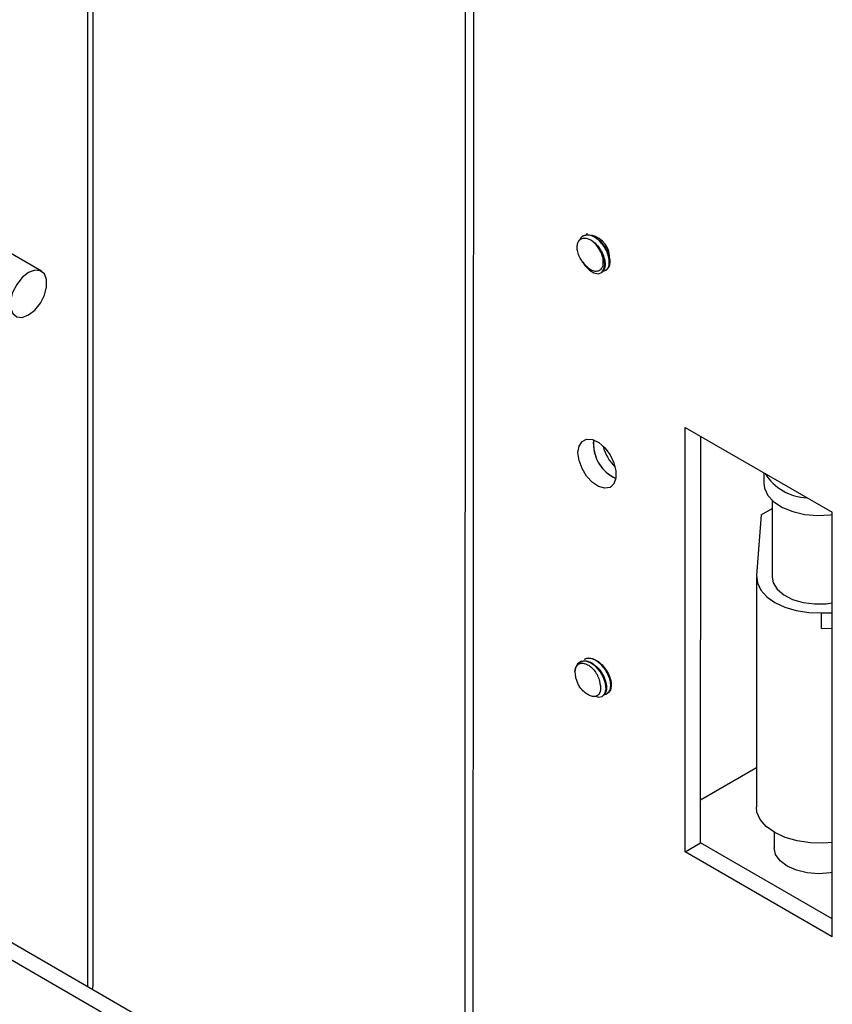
# Model space of a CAD drawing. Header units: millimetres. Extents: x 3619 to 4737, y 1503 to 2366.
# Tile 182 of 256: x 4478 to 4511, y 2102 to 2142. Entities that reach past the tile are written whole.
import ezdxf

# ---------------------------------------------------------------- set-up
doc = ezdxf.new("R2010")
doc.units = ezdxf.units.MM

msp = doc.modelspace()

# ---------------------------------------------------------------- linework, layer by layer
at = {"color": 8, "linetype": 'Continuous', "lineweight": 30}
msp.add_line((4480.2904, 2102.8789), (4480.2904, 2190.6471), dxfattribs=at)
at = {"color": 7, "linetype": 'Continuous', "lineweight": 30}
for p, q in [((4480.5129, 2102.9153), (4480.5129, 2190.5187)), ((4495.6885, 2175.0202), (4495.6407, 2091.682)), ((4496.0223, 2174.555), (4495.9745, 2091.2168)), ((4500.479, 2133.4595), (4500.46, 2133.4486)), ((4478.4103, 2132.0158), (4476.2622, 2133.2559)), ((4501.3868, 2132.0591), (4501.4057, 2132.07)), ((4501.1982, 2131.9504), (4501.2172, 2131.9613)), ((4504.6232, 2108.3637), (4504.6331, 2125.6528)), ((4504.6331, 2125.6528), (4510.62, 2122.1967)), ((4505.2495, 2108.7247), (4505.2589, 2125.2916)), ((4500.8869, 2124.9891), (4500.8998, 2125.1439)), ((4507.833, 2123.8056), (4507.8328, 2123.3647)), ((4508.171, 2122.6807), (4508.1693, 2119.5609)), ((4507.7244, 2122.0906), (4507.5367, 2119.6251)), ((4507.7244, 2122.0906), (4508.1709, 2122.348)), ((4510.6101, 2104.9075), (4510.62, 2122.1967)), ((4507.5343, 2119.5612), (4507.5289, 2110.1836)), ((4510.1853, 2117.4596), (4510.1857, 2118.0958)), ((4510.1857, 2118.0958), (4510.6176, 2118.1066)), ((4510.1853, 2117.4596), (4510.6173, 2117.4704)), ((4500.3484, 2116.1042), (4500.3294, 2116.0933)), ((4500.537, 2116.213), (4500.518, 2116.202)), ((4458.7122, 2115.3357), (4495.6421, 2094.0165)), ((4495.6417, 2093.2938), (4458.086, 2114.9742)), ((4501.4447, 2114.8125), (4501.4503, 2114.8157)), ((4501.2561, 2114.7038), (4501.2751, 2114.7147)), ((4505.2505, 2110.4833), (4507.5298, 2111.7974)), ((4508.248, 2109.1612), (4508.2476, 2108.5234)), ((4504.6232, 2108.3637), (4505.2495, 2108.7247)), ((4510.6105, 2105.6298), (4505.2495, 2108.7247)), ((4510.6101, 2104.9075), (4504.6232, 2108.3637))]:
    msp.add_line(p, q, dxfattribs=at)
at = {"color": 7, "linetype": 'Continuous', "lineweight": 30, "flags": 128}
for points in [[(4500.4633, 2132.3817), (4500.5463, 2132.249), (4500.7246, 2132.0638), (4500.9125, 2131.9492), (4501.0877, 2131.9175), (4501.2292, 2131.9716), (4501.3198, 2132.1047), (4501.3482, 2132.3012), (4501.31, 2132.5382), (4501.2085, 2132.7881), (4501.1166, 2132.9387), (4501.1166, 2132.9387)], [(4478.6186, 2131.3776), (4478.6177, 2131.6772), (4478.5281, 2131.9072), (4478.3604, 2132.0397), (4478.1349, 2132.0587), (4477.8788, 2131.9621), (4477.623, 2131.7614), (4477.3983, 2131.4808), (4477.2319, 2131.1542), (4477.1438, 2130.821), (4477.1446, 2130.5213), (4477.2343, 2130.2914), (4477.4019, 2130.1589), (4477.6274, 2130.1398), (4477.8835, 2130.2365), (4478.1393, 2130.4372), (4478.364, 2130.7178), (4478.5304, 2131.0444), (4478.6186, 2131.3776)], [(4500.2607, 2124.6281), (4500.303, 2124.8956), (4500.4251, 2125.0855), (4500.6137, 2125.1771), (4500.8484, 2125.1606), (4501.1038, 2125.0376), (4501.3521, 2124.8216), (4501.5665, 2124.5359), (4501.7237, 2124.2115), (4501.8068, 2123.8836), (4501.8066, 2123.5876), (4501.7232, 2123.3557), (4501.5657, 2123.213), (4501.3512, 2123.175), (4501.1028, 2123.2457), (4500.8474, 2123.4175), (4500.6129, 2123.6719), (4500.4245, 2123.9811), (4500.3027, 2124.3118), (4500.2607, 2124.6281)], [(4507.8328, 2123.3647), (4507.8565, 2123.1767), (4507.9913, 2122.8863), (4508.2385, 2122.6217), (4508.5849, 2122.397), (4509.0116, 2122.2245), (4509.4957, 2122.1133), (4510.0112, 2122.0696), (4510.5301, 2122.0956), (4510.6199, 2122.1074)], [(4507.5367, 2119.6251), (4507.5681, 2119.3223), (4507.7068, 2119.0298), (4507.947, 2118.7599), (4508.2782, 2118.5243), (4508.6864, 2118.3331), (4509.154, 2118.1944), (4509.661, 2118.1141), (4510.1857, 2118.0958)], [(4508.1693, 2119.5609), (4508.2151, 2119.3208), (4508.3769, 2119.0615), (4508.6453, 2118.8335), (4509.0035, 2118.6512), (4509.429, 2118.526), (4509.895, 2118.4657), (4510.3723, 2118.4742), (4510.6179, 2118.5063)], [(4500.9939, 2114.7036), (4501.0944, 2114.6715), (4501.2482, 2114.6994), (4501.356, 2114.8095), (4501.4045, 2114.9887), (4501.3868, 2115.2159), (4501.304, 2115.4649), (4501.1641, 2115.7069), (4500.982, 2115.9138), (4500.777, 2116.0617), (4500.5712, 2116.133), (4500.3866, 2116.1192), (4500.2431, 2116.0211), (4500.1556, 2115.8491), (4500.1335, 2115.7115), (4500.1335, 2115.7115)], [(4510.6123, 2108.7505), (4510.2776, 2108.7217), (4509.7279, 2108.7302), (4509.1942, 2108.8068), (4508.7015, 2108.9478), (4508.2728, 2109.1467), (4507.9284, 2109.3941), (4507.6842, 2109.6784), (4507.5519, 2109.9864), (4507.5289, 2110.1836)], [(4510.6116, 2107.5199), (4510.5391, 2107.5078), (4510.0679, 2107.4722), (4509.5968, 2107.5082), (4509.1578, 2107.6133), (4508.7808, 2107.7803), (4508.4915, 2107.9979), (4508.3096, 2108.2513), (4508.2476, 2108.5231), (4508.2476, 2108.5234)], [(4480.4723, 2102.7739), (4480.4983, 2102.8298), (4480.5129, 2102.9153)]]:
    msp.add_lwpolyline(points, dxfattribs=at)
at = {"color": 7, "linetype": 'Continuous', "lineweight": 30}
for centre, radius, start, end in [((4500.0846, 2132.3009), 1.2133, 31.71649, 55.16163), ((4500.5973, 2132.55), 0.9593, 355.64551, 76.92853), ((4502.4627, 2125.0065), 1.5758, 180.63264, 245.30982), ((4502.4303, 2124.9809), 1.5392, 173.92222, 246.00688), ((4503.0437, 2125.3345), 1.8147, 194.14227, 225.78676), ((4509.6598, 2124.8798), 2.0893, 211.93852, 268.06686), ((4501.2507, 2115.7218), 1.1173, 180.52945, 205.31338)]:
    msp.add_arc(centre, radius, start, end, dxfattribs=at)
for points, knots in [([(4500.5628, 2132.2696), (4500.5161, 2132.3177), (4500.4225, 2132.4145), (4500.3131, 2132.6059), (4500.241, 2132.81), (4500.2173, 2133.012), (4500.2479, 2133.1877), (4500.3334, 2133.3165), (4500.468, 2133.3794), (4500.624, 2133.3708), (4500.7316, 2133.3189), (4500.7776, 2133.2967)], [0, 0, 0, 0, 0.1022067, 0.2053174, 0.3122618, 0.4230125, 0.5378163, 0.6563653, 0.7788923, 0.9053714, 1, 1, 1, 1]), ([(4501.292, 2132.0391), (4501.3177, 2132.0404), (4501.3977, 2132.0444), (4501.4878, 2132.1425), (4501.5448, 2132.3157), (4501.5329, 2132.545), (4501.4546, 2132.7978), (4501.3172, 2133.0465), (4501.1349, 2133.2619), (4500.9275, 2133.419), (4500.7166, 2133.5001), (4500.5276, 2133.4922), (4500.3871, 2133.4166), (4500.3407, 2133.3171), (4500.322, 2133.2771)], [0, 0, 0, 0, 0.0424387, 0.1321535, 0.2218684, 0.3115829, 0.401297, 0.4910115, 0.5807261, 0.6704411, 0.7601559, 0.8498709, 0.9395858, 1, 1, 1, 1]), ([(4500.4821, 2133.4533), (4500.5252, 2133.4742), (4500.6208, 2133.5207), (4500.8131, 2133.4892), (4501.0241, 2133.3807), (4501.2251, 2133.1991), (4501.3928, 2132.9683), (4501.5098, 2132.7148), (4501.5646, 2132.4666), (4501.549, 2132.2579), (4501.4902, 2132.1209), (4501.422, 2132.0902), (4501.3998, 2132.0803)], [0, 0, 0, 0, 0.0882097, 0.1957285, 0.3032465, 0.4107641, 0.5182826, 0.6258012, 0.7333201, 0.8408387, 0.9483576, 1, 1, 1, 1]), ([(4500.6512, 2133.552), (4500.6427, 2133.5497), (4500.6115, 2133.5413), (4500.5937, 2133.5112), (4500.5807, 2133.4893)], [0, 0, 0, 0, 0.2718452, 1, 1, 1, 1]), ([(4500.7776, 2133.2967), (4500.8378, 2133.2546), (4500.9669, 2133.1641), (4501.1423, 2132.9555), (4501.2814, 2132.7086), (4501.3621, 2132.4545), (4501.3749, 2132.2268), (4501.3271, 2132.0489), (4501.2503, 2131.9921), (4501.2144, 2131.9654)], [0, 0, 0, 0, 0.1290696, 0.2771533, 0.4252376, 0.5733218, 0.7214048, 0.8694876, 1, 1, 1, 1]), ([(4501.1166, 2132.9387), (4501.1528, 2132.867), (4501.2304, 2132.713), (4501.2852, 2132.4716), (4501.2781, 2132.2539), (4501.2071, 2132.0949), (4501.0855, 2132.0106), (4500.9307, 2132.0062), (4500.7641, 2132.0771), (4500.6393, 2132.1799), (4500.5775, 2132.2523), (4500.5628, 2132.2696)], [0, 0, 0, 0, 0.1164426, 0.2499221, 0.3794651, 0.5050124, 0.6265071, 0.7439055, 0.8570554, 0.9660095, 1, 1, 1, 1]), ([(4500.1335, 2115.7115), (4500.1444, 2115.7698), (4500.1679, 2115.8949), (4500.2732, 2116.0166), (4500.4257, 2116.0635), (4500.6043, 2116.0245), (4500.7847, 2115.9104), (4500.9458, 2115.7392), (4501.0686, 2115.5359), (4501.1275, 2115.371), (4501.1423, 2115.284), (4501.1458, 2115.2633)], [0, 0, 0, 0, 0.11644278, 0.24992242, 0.37946506, 0.50501245, 0.6265068, 0.74390572, 0.85705524, 0.96600951, 1, 1, 1, 1]), ([(4500.3527, 2116.0959), (4500.39, 2116.1161), (4500.4786, 2116.1641), (4500.6633, 2116.1397), (4500.874, 2116.0389), (4501.077, 2115.8629), (4501.2486, 2115.6357), (4501.3709, 2115.3831), (4501.4317, 2115.1332), (4501.4227, 2114.9196), (4501.3657, 2114.7738), (4501.295, 2114.7378), (4501.2692, 2114.7247)], [0, 0, 0, 0, 0.0782816, 0.1857946, 0.2933082, 0.4008224, 0.5083366, 0.6158511, 0.7233648, 0.8308787, 0.9383929, 1, 1, 1, 1]), ([(4501.3494, 2114.7878), (4501.3597, 2114.7871), (4501.4266, 2114.7822), (4501.5155, 2114.857), (4501.5928, 2115.0075), (4501.6016, 2115.2243), (4501.5435, 2115.4723), (4501.4229, 2115.7256), (4501.2527, 2115.954), (4501.0504, 2116.132), (4500.8396, 2116.2355), (4500.6522, 2116.2624), (4500.5612, 2116.2148), (4500.5219, 2116.1943)], [0, 0, 0, 0, 0.0182753, 0.1188572, 0.2194387, 0.3200206, 0.4206023, 0.5211829, 0.6217637, 0.7223453, 0.8229271, 0.9235089, 1, 1, 1, 1]), ([(4500.5399, 2116.2086), (4500.5454, 2116.2137), (4500.5939, 2116.259), (4500.732, 2116.2669), (4500.9345, 2116.22), (4501.1465, 2116.0843), (4501.339, 2115.8858), (4501.493, 2115.6446), (4501.5914, 2115.3902), (4501.6258, 2115.1491), (4501.5884, 2114.959), (4501.5268, 2114.8484), (4501.4691, 2114.8319), (4501.4607, 2114.8295)], [0, 0, 0, 0, 0.013617, 0.1211644, 0.228712, 0.3362595, 0.4438064, 0.5513535, 0.6589003, 0.7664478, 0.8739954, 0.9815427, 1, 1, 1, 1]), ([(4501.1458, 2115.2633), (4501.1613, 2115.1993), (4501.1924, 2115.0706), (4501.1763, 2114.9007), (4501.1136, 2114.7691), (4501.003, 2114.692), (4500.8544, 2114.6818), (4500.6811, 2114.7446), (4500.5017, 2114.8786), (4500.3481, 2115.0544), (4500.2729, 2115.1872), (4500.2407, 2115.2441)], [0, 0, 0, 0, 0.1022064, 0.2053173, 0.3122614, 0.4230125, 0.5378163, 0.6563653, 0.7788921, 0.9053712, 1, 1, 1, 1])]:
    msp.add_open_spline(points, degree=3, knots=knots, dxfattribs=at)

doc.saveas('drawing.dxf')
